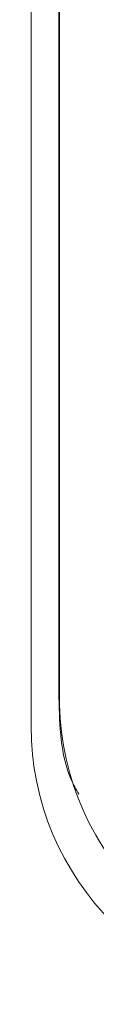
# Model space of a CAD drawing. Header units: millimetres. Extents: x 10 to 277, y 8 to 208.
# Tile 54 of 61: x 94.003 to 94.299, y 152.731 to 157.154. Entities that reach past the tile are written whole.
import ezdxf

# ---------------------------------------------------------------- set-up
doc = ezdxf.new("R2010")
doc.units = ezdxf.units.MM

msp = doc.modelspace()

# ---------------------------------------------------------------- linework, layer by layer
at = {"color": 7, "linetype": 'Continuous', "lineweight": 15}
for p, q in [((94.1287, 154.1075), (94.1287, 169.8563)), ((94.1309, 154.1075), (94.1309, 169.8585)), ((94.0033, 169.7309), (94.0033, 153.9809)), ((94.1287, 154.1075), (94.1309, 154.1075))]:
    msp.add_line(p, q, dxfattribs=at)
at = {"color": 7, "linetype": 'Continuous', "lineweight": 0}
msp.add_line((94.0033, 169.7309), (94.0033, 153.9809), dxfattribs=at)
at = {"color": 7, "linetype": 'Continuous', "lineweight": 0, "flags": 128}
msp.add_lwpolyline([(94.0033, 153.9809), (94.0033, 153.9809)], dxfattribs=at)
at = {"color": 7, "linetype": 'Continuous', "lineweight": 15}
msp.add_arc((95.2533, 153.9809), 1.25, 180, 270, dxfattribs=at)
at = {"color": 7, "linetype": 'Continuous', "lineweight": 0}
msp.add_arc((95.2533, 153.9809), 1.25, 180, 270, dxfattribs=at)
at = {"color": 7, "linetype": 'Continuous', "lineweight": 15}
for points, knots in [([(94.2171, 153.6742), (94.2053, 153.6963), (94.135, 153.8278), (94.1315, 153.9804), (94.1287, 154.1075)], [0, 0, 0, 0, 0.168019, 1, 1, 1, 1]), ([(94.1309, 154.1075), (94.1309, 153.9439), (94.1639, 153.7787), (94.2886, 153.4783), (94.3817, 153.339), (94.5542, 153.1665), (94.6182, 153.114), (94.7543, 153.0231), (94.826, 152.9848), (94.9767, 152.9224), (95.0562, 152.8983), (95.2162, 152.8665), (95.2975, 152.8584), (95.3799, 152.8584)], [0, 0, 0, 0, 0.25, 0.25, 0.5, 0.5, 0.625, 0.625, 0.75, 0.75, 0.875, 0.875, 1, 1, 1, 1])]:
    msp.add_open_spline(points, degree=3, knots=knots, dxfattribs=at)

doc.saveas('drawing.dxf')
